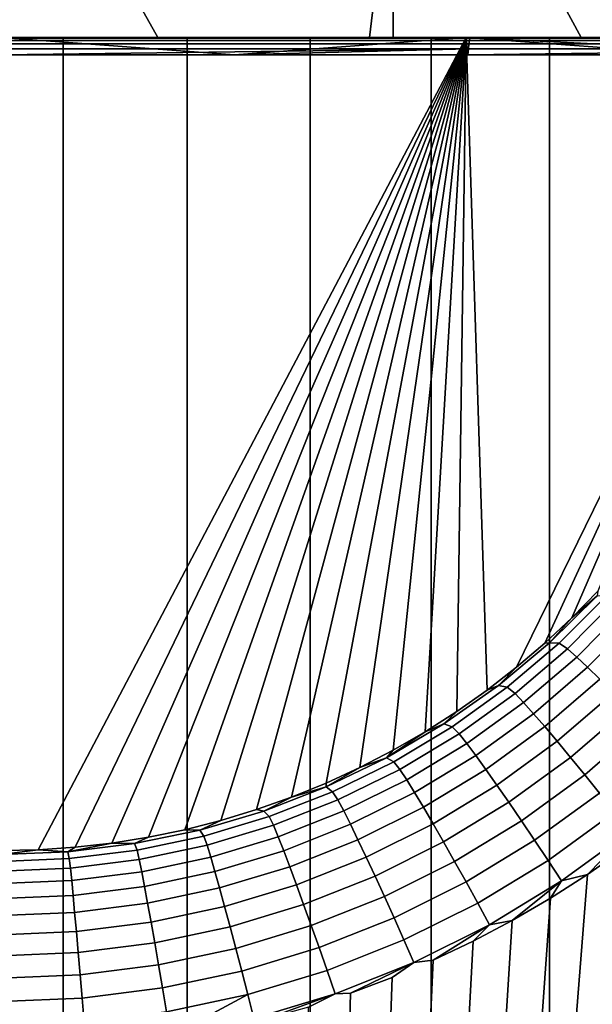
# Model space of a CAD drawing. Header units: metres. Extents: x -244 to 24, y -123 to 0.
# Tile 71 of 146: x 0.05 to 1.46, y -111.48 to -109.06. Entities that reach past the tile are written whole.
import ezdxf

# ---------------------------------------------------------------- set-up
doc = ezdxf.new("R2010")
doc.units = ezdxf.units.M
doc.layers.add('solid_10_231_103_000', color=7, linetype='CONTINUOUS')

msp = doc.modelspace()

# ---------------------------------------------------------------- linework, layer by layer
at = {"layer": 'solid_10_231_103_000'}
for points in [[(-0.055478, -108.314186, 20.907276), (-0.135232, -109.099998, 20.150467), (0.386599, -109.099998, 20.147217)], [(1.002636, -108.314186, 20.883295), (-0.055478, -108.314186, 20.907276), (0.386599, -109.099998, 20.147217), (0.908468, -109.099998, 20.130426)], [(0.966816, -109.099998, -20.127716), (0, -109.099998, -20.150927), (0, -108.314186, -20.907351), (0.963403, -108.314186, -20.885141)], [(1.002636, -108.314186, 20.883295), (0.908468, -109.099998, 20.130426), (1.429771, -109.099998, 20.100136)], [(0.963403, -108.314186, -20.885141), (1.924758, -108.314186, -20.818563), (1.930754, -109.099998, -20.058207), (0.966816, -109.099998, -20.127716)], [(2.05818, -108.314186, 20.805798), (1.002636, -108.314186, 20.883295), (1.429771, -109.099998, 20.100136), (1.949756, -109.099998, 20.056374)], [(0.574104, -109.099998, 23.116234), (-6.88583, -109.099998, 23.351646), (6.885823, -109.099998, 23.351648), (7.319844, -109.099998, 22.937843)], [(-6.88583, -109.099998, 23.351646), (-6.477417, -109.099998, 23.790619), (6.885823, -109.099998, 23.351648)], [(0.574104, -109.099998, 23.116234), (-0.574114, -109.099998, 23.116234), (-6.88583, -109.099998, 23.351646)], [(-6.477417, -109.099998, 23.790619), (6.477409, -109.099998, 23.790621), (6.885823, -109.099998, 23.351648)], [(-6.477417, -109.099998, 23.790619), (-6.096599, -109.099998, 24.252623), (6.096591, -109.099998, 24.252625), (6.477409, -109.099998, 23.790621)], [(-6.096599, -109.099998, 24.252623), (-5.743676, -109.099998, 24.737261), (5.743669, -109.099998, 24.737261), (6.096591, -109.099998, 24.252625)], [(-5.743676, -109.099998, 24.737261), (-5.420328, -109.099998, 25.242304), (5.42032, -109.099998, 25.242304), (5.743669, -109.099998, 24.737261)], [(-5.420328, -109.099998, 25.242304), (-5.127891, -109.099998, 25.765665), (5.127883, -109.099998, 25.765667), (5.42032, -109.099998, 25.242304)], [(-5.127891, -109.099998, 25.765665), (-4.867685, -109.099998, 26.30489), (4.867677, -109.099998, 26.304892), (5.127883, -109.099998, 25.765667)], [(-4.867685, -109.099998, 26.30489), (-4.639945, -109.099998, 26.859537), (4.639936, -109.099998, 26.859537), (4.867677, -109.099998, 26.304892)], [(-4.639945, -109.099998, 26.859537), (-4.445781, -109.099998, 27.426907), (4.445773, -109.099998, 27.426908), (4.639936, -109.099998, 26.859537)], [(-4.445781, -109.099998, 27.426907), (-4.286053, -109.099998, 28.004614), (4.286044, -109.099998, 28.004616), (4.445773, -109.099998, 27.426908)], [(-4.286053, -109.099998, 28.004614), (-4.161318, -109.099998, 28.590347), (4.161309, -109.099998, 28.590349), (4.286044, -109.099998, 28.004616)], [(-4.161318, -109.099998, 28.590347), (-4.071821, -109.099998, 29.183235), (4.071813, -109.099998, 29.183237), (4.161309, -109.099998, 28.590349)], [(-4.071821, -109.099998, 29.183235), (-4.017951, -109.099998, 29.780336), (4.017943, -109.099998, 29.780338), (4.071813, -109.099998, 29.183237)], [(-4.017951, -109.099998, 29.780336), (-4.000004, -109.099998, 30.379311), (3.999995, -109.099998, 30.379311), (4.017943, -109.099998, 29.780338)], [(-4.000004, -109.099998, 30.379311), (-4.000009, -109.099998, 76), (3.999991, -109.099998, 76), (3.999995, -109.099998, 30.379311)], [(-4.000009, -109.099998, 76), (-3.988268, -109.099998, 76.306282), (3.999991, -109.099998, 76)], [(-3.953102, -109.099998, 76.610611), (3.98825, -109.099998, 76.306282), (3.999991, -109.099998, 76), (-3.988268, -109.099998, 76.306282)], [(-3.894753, -109.099998, 76.911591), (3.953084, -109.099998, 76.610611), (3.98825, -109.099998, 76.306282), (-3.953102, -109.099998, 76.610611)], [(-3.813648, -109.099998, 77.206734), (3.894736, -109.099998, 76.911591), (3.953084, -109.099998, 76.610611), (-3.894753, -109.099998, 76.911591)], [(-3.709991, -109.099998, 77.495247), (3.813631, -109.099998, 77.206734), (3.894736, -109.099998, 76.911591), (-3.813648, -109.099998, 77.206734)], [(-3.584635, -109.099998, 77.774956), (3.709973, -109.099998, 77.495255), (3.813631, -109.099998, 77.206734), (-3.709991, -109.099998, 77.495247)], [(-3.438351, -109.099998, 78.043968), (3.584617, -109.099998, 77.774963), (3.709973, -109.099998, 77.495255), (-3.584635, -109.099998, 77.774956)], [(-3.271739, -109.099998, 78.301231), (3.438333, -109.099998, 78.043968), (3.584617, -109.099998, 77.774963), (-3.438351, -109.099998, 78.043968)], [(-3.085931, -109.099998, 78.544983), (3.271721, -109.099998, 78.301231), (3.438333, -109.099998, 78.043968), (-3.271739, -109.099998, 78.301231)], [(-2.881988, -109.099998, 78.773842), (3.085913, -109.099998, 78.544983), (3.271721, -109.099998, 78.301231), (-3.085931, -109.099998, 78.544983)], [(-2.881988, -109.099998, 78.773842), (2.88197, -109.099998, 78.773842), (3.085913, -109.099998, 78.544983)], [(-2.881988, -109.099998, 78.773842), (-2.661399, -109.099998, 78.986145), (2.88197, -109.099998, 78.773842)], [(-2.661399, -109.099998, 78.986145), (2.661381, -109.099998, 78.986145), (2.88197, -109.099998, 78.773842)], [(-2.661399, -109.099998, 78.986145), (-2.424889, -109.099998, 79.181145), (2.661381, -109.099998, 78.986145)], [(-2.424889, -109.099998, 79.181145), (2.424871, -109.099998, 79.181145), (2.661381, -109.099998, 78.986145)], [(-2.424889, -109.099998, 79.181145), (-2.174167, -109.099998, 79.357544), (2.424871, -109.099998, 79.181145)], [(-2.174167, -109.099998, 79.357544), (2.174149, -109.099998, 79.357544), (2.424871, -109.099998, 79.181145)], [(-2.174167, -109.099998, 79.357544), (-1.911045, -109.099998, 79.513969), (2.174149, -109.099998, 79.357544)], [(-1.911045, -109.099998, 79.513969), (1.911027, -109.099998, 79.513969), (2.174149, -109.099998, 79.357544)], [(-1.911045, -109.099998, 79.513969), (-1.636298, -109.099998, 79.649986), (1.911027, -109.099998, 79.513969)], [(-1.636298, -109.099998, 79.649986), (1.63628, -109.099998, 79.649986), (1.911027, -109.099998, 79.513969)], [(-1.636298, -109.099998, 79.649986), (-1.352029, -109.099998, 79.764572), (1.63628, -109.099998, 79.649986)], [(-1.352029, -109.099998, 79.764572), (1.352011, -109.099998, 79.764572), (1.63628, -109.099998, 79.649986)], [(-1.352029, -109.099998, 79.764572), (-1.059868, -109.099998, 79.857033), (1.352011, -109.099998, 79.764572)], [(-1.059868, -109.099998, 79.857033), (1.059849, -109.099998, 79.857033), (1.352011, -109.099998, 79.764572)], [(-1.059868, -109.099998, 79.857033), (-0.76164, -109.099998, 79.926819), (1.059849, -109.099998, 79.857033)], [(-0.76164, -109.099998, 79.926819), (0.761622, -109.099998, 79.926819), (1.059849, -109.099998, 79.857033)], [(-0.76164, -109.099998, 79.926819), (-0.458728, -109.099998, 79.973579), (0.761622, -109.099998, 79.926819)], [(-0.000004, -109.101753, 23.096933), (-0.574114, -109.099998, 23.116234), (0.574104, -109.099998, 23.116234)], [(-0.458728, -109.099998, 79.973579), (0.45871, -109.099998, 79.973579), (0.761622, -109.099998, 79.926819)], [(-0.458728, -109.099998, 79.973579), (-0.153045, -109.099998, 79.997078), (0.45871, -109.099998, 79.973579)], [(-0.15322, -122.099998, 79.997063), (0.153202, -122.099998, 79.997063), (0.153027, -109.099998, 79.997078), (-0.153045, -109.099998, 79.997078)], [(-0.153045, -109.099998, 79.997078), (0.153027, -109.099998, 79.997078), (0.45871, -109.099998, 79.973579)], [(-0.000004, -109.099998, 23), (0.386599, -109.099998, 20.147217), (-0.135232, -109.099998, 20.150467)], [(-0.000004, -109.099998, 23), (1.146602, -109.099998, 22.971403), (0.908468, -109.099998, 20.130426), (0.386599, -109.099998, 20.147217)], [(-0.000004, -109.101753, 23.096933), (0.574104, -109.099998, 23.116234), (1.155573, -109.101753, 23.068008)], [(-0.000004, -109.099998, 23), (-0.000004, -109.142578, 23), (0.575641, -109.142578, 22.992796)], [(1.146602, -109.099998, 22.971403), (-0.000004, -109.099998, 23), (0.575641, -109.142578, 22.992796)], [(-0.000004, -109.101753, 23.096933), (1.155573, -109.101753, 23.068008), (1.154392, -109.107018, 23.041965), (-0.000004, -109.107018, 23.070864)], [(-0.000004, -109.107018, 23.070864), (1.154392, -109.107018, 23.041965), (1.153231, -109.115685, 23.01685), (-0.000004, -109.115685, 23.045723)], [(-0.000004, -109.115685, 23.045723), (1.153231, -109.115685, 23.01685), (1.152115, -109.127617, 22.993107), (-0.000004, -109.127617, 23.021954)], [(1.146607, -109.099998, -22.971403), (0, -109.099998, -23), (0, -109.099998, -20.150927), (0.966816, -109.099998, -20.127716)], [(0, -109.099998, -23), (1.146607, -109.099998, -22.971403), (0.091454, -111.10041, -22.999819), (0, -111.102509, -23)], [(1.146607, -109.099998, -22.971403), (0.182459, -111.0942, -22.999277), (0.091454, -111.10041, -22.999819)], [(0.458725, -122.099998, 79.97361), (0.45871, -109.099998, 79.973579), (0.153027, -109.099998, 79.997078), (0.153202, -122.099998, 79.997063)], [(1.146607, -109.099998, -22.971403), (0.273021, -111.08387, -22.998379), (0.182459, -111.0942, -22.999277)], [(1.146607, -109.099998, -22.971403), (0.363323, -111.069405, -22.997129), (0.273021, -111.08387, -22.998379)], [(1.146607, -109.099998, -22.971403), (0.453052, -111.050842, -22.995537), (0.363323, -111.069405, -22.997129)], [(1.146607, -109.099998, -22.971403), (0.541727, -111.028214, -22.99362), (0.453052, -111.050842, -22.995537)], [(0.458725, -122.099998, 79.97361), (0.761555, -122.099998, 79.926834), (0.761622, -109.099998, 79.926819), (0.45871, -109.099998, 79.973579)], [(1.146607, -109.099998, -22.971403), (0.629569, -111.001465, -22.991383), (0.541727, -111.028214, -22.99362)], [(1.720592, -109.099998, 23.05925), (0.574104, -109.099998, 23.116234), (7.319844, -109.099998, 22.937843)], [(1.155573, -109.101753, 23.068008), (0.574104, -109.099998, 23.116234), (1.720592, -109.099998, 23.05925)], [(1.146602, -109.099998, 22.971403), (0.575641, -109.142578, 22.992796), (1.150975, -109.142578, 22.971184)], [(1.146607, -109.099998, -22.971403), (0.716203, -110.970726, -22.988846), (0.629569, -111.001465, -22.991383)], [(1.146607, -109.099998, -22.971403), (0.801148, -110.93615, -22.986042), (0.716203, -110.970726, -22.988846)], [(0.761555, -122.099998, 79.926834), (1.059917, -122.099998, 79.857018), (1.059849, -109.099998, 79.857033), (0.761622, -109.099998, 79.926819)], [(1.146607, -109.099998, -22.971403), (0.884647, -110.897636, -22.982981), (0.801148, -110.93615, -22.986042)], [(1.146607, -109.099998, -22.971403), (0.966285, -110.855377, -22.979692), (0.884647, -110.897636, -22.982981)], [(1.146602, -109.099998, 22.971403), (1.429771, -109.099998, 20.100136), (0.908468, -109.099998, 20.130426)], [(1.146607, -109.099998, -22.971403), (1.045736, -110.809517, -22.976215), (0.966285, -110.855377, -22.979692)], [(2.290107, -109.099998, -22.885677), (1.146607, -109.099998, -22.971403), (0.966816, -109.099998, -20.127716), (1.930754, -109.099998, -20.058207)], [(1.146607, -109.099998, -22.971403), (1.123199, -110.759949, -22.972559), (1.045736, -110.809517, -22.976215)], [(1.352059, -122.099998, 79.764557), (1.352011, -109.099998, 79.764572), (1.059849, -109.099998, 79.857033), (1.059917, -122.099998, 79.857018)], [(1.146607, -109.099998, -22.971403), (1.198216, -110.707001, -22.968767), (1.123199, -110.759949, -22.972559)], [(1.146602, -109.099998, 22.971403), (2.290102, -109.099998, 22.885677), (1.949756, -109.099998, 20.056374), (1.429771, -109.099998, 20.100136)], [(1.146602, -109.099998, 22.971403), (1.150975, -109.142578, 22.971184), (1.725641, -109.142578, 22.935173)], [(1.146602, -109.099998, 22.971403), (1.725641, -109.142578, 22.935173), (2.290102, -109.099998, 22.885677)], [(1.146607, -109.099998, -22.971403), (2.009308, -109.142578, -22.912064), (1.270591, -110.650795, -22.964878), (1.198216, -110.707001, -22.968767)], [(2.290107, -109.099998, -22.885677), (2.009308, -109.142578, -22.912064), (1.146607, -109.099998, -22.971403)], [(1.153231, -109.115685, 23.01685), (2.303576, -109.115685, 22.930305), (2.301347, -109.127617, 22.906641), (1.152115, -109.127617, 22.993107)], [(1.154392, -109.107018, 23.041965), (2.305897, -109.107018, 22.955339), (2.303576, -109.115685, 22.930305), (1.153231, -109.115685, 23.01685)], [(1.155573, -109.101753, 23.068008), (2.308255, -109.101753, 22.981304), (2.305897, -109.107018, 22.955339), (1.154392, -109.107018, 23.041965)], [(1.155573, -109.101753, 23.068008), (1.720592, -109.099998, 23.05925), (2.308255, -109.101753, 22.981304)], [(1.352059, -122.099998, 79.764557), (1.636266, -122.099998, 79.650017), (1.63628, -109.099998, 79.649986), (1.352011, -109.099998, 79.764572)], [(1.152115, -109.127617, 22.993107), (0.575641, -109.142578, 22.992796), (-0.000004, -109.142578, 23)], [(-0.000004, -109.127617, 23.021954), (1.152115, -109.127617, 22.993107), (-0.000004, -109.142578, 23)], [(1.152115, -109.127617, 22.993107), (1.150975, -109.142578, 22.971184), (0.575641, -109.142578, 22.992796)], [(2.301347, -109.127617, 22.906641), (1.725641, -109.142578, 22.935173), (1.150975, -109.142578, 22.971184)], [(1.152115, -109.127617, 22.993107), (2.301347, -109.127617, 22.906641), (1.150975, -109.142578, 22.971184)], [(1.270591, -110.650795, -22.964878), (2.009308, -109.142578, -22.912064), (1.340443, -110.591255, -22.960907)], [(1.340443, -110.591255, -22.960907), (2.009308, -109.142578, -22.912064), (1.40737, -110.52874, -22.956902)], [(1.40737, -110.52874, -22.956902), (2.009308, -109.142578, -22.912064), (1.471329, -110.463257, -22.95289)], [(1.493737, -110.473473, -23.044783), (1.375578, -110.591774, -23.056019), (1.352053, -110.590309, -22.998619), (1.469169, -110.475021, -22.987484)], [(1.375578, -110.591774, -23.056019), (1.493737, -110.473473, -23.044783), (1.515833, -110.484764, -23.100344), (1.396396, -110.605103, -23.111605)], [(1.40737, -110.52874, -22.956902), (1.471329, -110.463257, -22.95289), (1.469169, -110.475021, -22.987484)], [(1.40737, -110.52874, -22.956902), (1.469169, -110.475021, -22.987484), (1.352053, -110.590309, -22.998619)], [(1.540178, -110.50338, -23.152842), (1.41912, -110.625664, -23.164103), (1.396396, -110.605103, -23.111605), (1.515833, -110.484764, -23.100344)], [(1.568891, -110.526329, -23.201254), (1.445839, -110.650909, -23.212515), (1.41912, -110.625664, -23.164103), (1.540178, -110.50338, -23.152842)], [(1.340443, -110.591255, -22.960907), (1.40737, -110.52874, -22.956902), (1.352053, -110.590309, -22.998619)], [(1.601548, -110.553284, -23.244867), (1.476158, -110.680466, -23.256126), (1.445839, -110.650909, -23.212515), (1.568891, -110.526329, -23.201254)], [(1.270591, -110.650795, -22.964878), (1.340443, -110.591255, -22.960907), (1.352053, -110.590309, -22.998619), (1.225883, -110.695702, -23.009571)], [(1.375578, -110.591774, -23.056019), (1.247974, -110.700043, -23.067097), (1.225883, -110.695702, -23.009571), (1.352053, -110.590309, -22.998619)], [(1.247974, -110.700043, -23.067097), (1.375578, -110.591774, -23.056019), (1.396396, -110.605103, -23.111605), (1.267267, -110.715317, -23.122717)], [(1.41912, -110.625664, -23.164103), (1.288154, -110.737732, -23.175219), (1.267267, -110.715317, -23.122717), (1.396396, -110.605103, -23.111605)], [(1.445839, -110.650909, -23.212515), (1.312641, -110.765144, -23.223635), (1.288154, -110.737732, -23.175219), (1.41912, -110.625664, -23.164103)], [(1.198216, -110.707001, -22.968767), (1.270591, -110.650795, -22.964878), (1.225883, -110.695702, -23.009571)], [(1.476158, -110.680466, -23.256126), (1.340367, -110.797142, -23.267252), (1.312641, -110.765144, -23.223635), (1.445839, -110.650909, -23.212515)], [(1.509629, -110.713905, -23.294294), (1.370921, -110.83326, -23.305422), (1.340367, -110.797142, -23.267252), (1.476158, -110.680466, -23.256126)], [(1.123199, -110.759949, -22.972559), (1.198216, -110.707001, -22.968767), (1.225883, -110.695702, -23.009571), (1.091486, -110.790497, -23.020046)], [(1.247974, -110.700043, -23.067097), (1.111771, -110.797531, -23.077717), (1.091486, -110.790497, -23.020046), (1.225883, -110.695702, -23.009571)], [(1.111771, -110.797531, -23.077717), (1.247974, -110.700043, -23.067097), (1.267267, -110.715317, -23.122717), (1.129297, -110.814636, -23.133379)], [(1.288154, -110.737732, -23.175219), (1.148136, -110.838776, -23.18589), (1.129297, -110.814636, -23.133379), (1.267267, -110.715317, -23.122717)], [(1.545759, -110.750725, -23.326452), (1.403852, -110.872963, -23.337582), (1.370921, -110.83326, -23.305422), (1.509629, -110.713905, -23.294294)], [(1.312641, -110.765144, -23.223635), (1.170161, -110.868195, -23.234314), (1.148136, -110.838776, -23.18589), (1.288154, -110.737732, -23.175219)], [(1.045736, -110.809517, -22.976215), (1.123199, -110.759949, -22.972559), (1.091486, -110.790497, -23.020046)], [(1.584011, -110.790382, -23.352125), (1.438673, -110.915665, -23.363256), (1.403852, -110.872963, -23.337582), (1.545759, -110.750725, -23.326452)], [(1.340367, -110.797142, -23.267252), (1.195047, -110.902435, -23.277937), (1.170161, -110.868195, -23.234314), (1.312641, -110.765144, -23.223635)], [(1.045736, -110.809517, -22.976215), (1.091486, -110.790497, -23.020046), (0.949709, -110.874008, -23.029749)], [(1.111771, -110.797531, -23.077717), (0.967836, -110.883499, -23.08757), (0.949709, -110.874008, -23.029749), (1.091486, -110.790497, -23.020046)], [(0.966285, -110.855377, -22.979692), (1.045736, -110.809517, -22.976215), (0.949709, -110.874008, -23.029749)], [(0.967836, -110.883499, -23.08757), (1.111771, -110.797531, -23.077717), (1.129297, -110.814636, -23.133379), (0.983361, -110.902283, -23.143278)], [(1.370921, -110.83326, -23.305422), (1.222427, -110.941017, -23.316114), (1.195047, -110.902435, -23.277937), (1.340367, -110.797142, -23.267252)], [(1.623822, -110.832291, -23.370934), (1.47487, -110.960732, -23.382067), (1.438673, -110.915665, -23.363256), (1.584011, -110.790382, -23.352125)], [(1.148136, -110.838776, -23.18589), (0.999947, -110.928001, -23.195799), (0.983361, -110.902283, -23.143278), (1.129297, -110.814636, -23.133379)], [(1.403852, -110.872963, -23.337582), (1.251894, -110.983345, -23.34828), (1.222427, -110.941017, -23.316114), (1.370921, -110.83326, -23.305422)], [(0.884647, -110.897636, -22.982981), (0.966285, -110.855377, -22.979692), (0.949709, -110.874008, -23.029749)], [(1.170161, -110.868195, -23.234314), (1.019291, -110.959229, -23.244232), (0.999947, -110.928001, -23.195799), (1.148136, -110.838776, -23.18589)], [(0.884647, -110.897636, -22.982981), (0.949709, -110.874008, -23.029749), (0.801501, -110.945694, -23.038443)], [(0.967836, -110.883499, -23.08757), (0.817146, -110.957359, -23.096409), (0.801501, -110.945694, -23.038443), (0.949709, -110.874008, -23.029749)], [(0.817146, -110.957359, -23.096409), (0.967836, -110.883499, -23.08757), (0.983361, -110.902283, -23.143278), (0.830452, -110.977623, -23.152163)], [(1.195047, -110.902435, -23.277937), (1.041106, -110.995499, -23.287865), (1.019291, -110.959229, -23.244232), (1.170161, -110.868195, -23.234314)], [(1.438673, -110.915665, -23.363256), (1.283015, -111.028816, -23.373959), (1.251894, -110.983345, -23.34828), (1.403852, -110.872963, -23.337582)], [(0.801148, -110.93615, -22.986042), (0.884647, -110.897636, -22.982981), (0.801501, -110.945694, -23.038443)], [(0.999947, -110.928001, -23.195799), (0.844597, -111.004738, -23.204695), (0.830452, -110.977623, -23.152163), (0.983361, -110.902283, -23.143278)], [(1.222427, -110.941017, -23.316114), (1.065069, -111.036278, -23.326048), (1.041106, -110.995499, -23.287865), (1.195047, -110.902435, -23.277937)], [(1.019291, -110.959229, -23.244232), (0.861057, -111.03756, -23.253139), (0.844597, -111.004738, -23.204695), (0.999947, -110.928001, -23.195799)], [(1.47487, -110.960732, -23.382067), (1.315328, -111.076744, -23.392773), (1.283015, -111.028816, -23.373959), (1.438673, -110.915665, -23.363256)], [(0.716203, -110.970726, -22.988846), (0.801501, -110.945694, -23.038443), (0.647867, -111.005081, -23.045908)], [(0.817146, -110.957359, -23.096409), (0.660748, -111.018593, -23.10401), (0.647867, -111.005081, -23.045908), (0.801501, -110.945694, -23.038443)], [(0.660748, -111.018593, -23.10401), (0.817146, -110.957359, -23.096409), (0.830452, -110.977623, -23.152163), (0.671644, -111.040123, -23.159807)], [(0.716203, -110.970726, -22.988846), (0.801148, -110.93615, -22.986042), (0.801501, -110.945694, -23.038443)], [(1.251894, -110.983345, -23.34828), (1.090827, -111.080956, -23.358219), (1.065069, -111.036278, -23.326048), (1.222427, -110.941017, -23.316114)], [(1.747293, -122.099998, -23.384813), (0.582911, -122.099998, -23.442755), (1.620742, -111.03231, -23.393925), (1.703658, -110.962761, -23.388033)], [(0.629569, -111.001465, -22.991383), (0.716203, -110.970726, -22.988846), (0.647867, -111.005081, -23.045908)], [(0.844597, -111.004738, -23.204695), (0.683179, -111.06842, -23.212355), (0.671644, -111.040123, -23.159807), (0.830452, -110.977623, -23.152163)], [(1.041106, -110.995499, -23.287865), (0.879589, -111.0756, -23.29678), (0.861057, -111.03756, -23.253139), (1.019291, -110.959229, -23.244232)], [(1.511907, -111.0075, -23.393736), (1.348357, -111.126419, -23.404442), (1.315328, -111.076744, -23.392773), (1.47487, -110.960732, -23.382067)], [(0.541727, -111.028214, -22.99362), (0.629569, -111.001465, -22.991383), (0.647867, -111.005081, -23.045908), (0.489821, -111.051704, -23.051922)], [(0.660748, -111.018593, -23.10401), (0.499699, -111.066696, -23.11014), (0.489821, -111.051704, -23.051922), (0.647867, -111.005081, -23.045908)], [(0.861057, -111.03756, -23.253139), (0.696578, -111.102592, -23.260811), (0.683179, -111.06842, -23.212355), (0.844597, -111.004738, -23.204695)], [(1.065069, -111.036278, -23.326048), (0.899918, -111.118294, -23.334972), (0.879589, -111.0756, -23.29678), (1.041106, -110.995499, -23.287865)], [(1.283015, -111.028816, -23.373959), (1.117998, -111.128883, -23.383904), (1.090827, -111.080956, -23.358219), (1.251894, -110.983345, -23.34828)], [(0.453052, -111.050842, -22.995537), (0.541727, -111.028214, -22.99362), (0.489821, -111.051704, -23.051922)], [(0.499699, -111.066696, -23.11014), (0.660748, -111.018593, -23.10401), (0.671644, -111.040123, -23.159807), (0.508022, -111.089249, -23.165976)], [(1.315328, -111.076744, -23.392773), (1.146182, -111.179352, -23.402721), (1.117998, -111.128883, -23.383904), (1.283015, -111.028816, -23.373959)], [(1.549237, -111.055275, -23.398088), (1.381612, -111.177116, -23.408796), (1.348357, -111.126419, -23.404442), (1.511907, -111.0075, -23.393736)], [(0.363323, -111.069405, -22.997129), (0.453052, -111.050842, -22.995537), (0.489821, -111.051704, -23.051922), (0.328418, -111.085228, -23.05632)], [(0.499699, -111.066696, -23.11014), (0.335109, -111.101295, -23.114624), (0.328418, -111.085228, -23.05632), (0.489821, -111.051704, -23.051922)], [(0.683179, -111.06842, -23.212355), (0.516806, -111.1185, -23.218534), (0.508022, -111.089249, -23.165976), (0.671644, -111.040123, -23.159807)], [(0.582911, -122.099998, -23.442755), (1.534654, -111.098518, -23.399729), (1.620742, -111.03231, -23.393925)], [(0.879589, -111.0756, -23.29678), (0.711642, -111.14212, -23.304464), (0.696578, -111.102592, -23.260811), (0.861057, -111.03756, -23.253139)], [(1.090827, -111.080956, -23.358219), (0.921745, -111.165024, -23.367151), (0.899918, -111.118294, -23.334972), (1.065069, -111.036278, -23.326048)], [(1.549237, -111.055275, -23.398088), (1.445865, -111.160965, -23.405384), (1.381612, -111.177116, -23.408796)], [(1.549237, -111.055275, -23.398088), (1.534654, -111.098518, -23.399729), (1.445865, -111.160965, -23.405384)], [(0.273021, -111.08387, -22.998379), (0.363323, -111.069405, -22.997129), (0.328418, -111.085228, -23.05632)], [(0.335109, -111.101295, -23.114624), (0.499699, -111.066696, -23.11014), (0.508022, -111.089249, -23.165976), (0.340731, -111.124596, -23.170486)], [(0.696578, -111.102592, -23.260811), (0.526993, -111.15374, -23.267002), (0.516806, -111.1185, -23.218534), (0.683179, -111.06842, -23.212355)], [(0.899918, -111.118294, -23.334972), (0.728148, -111.186432, -23.342667), (0.711642, -111.14212, -23.304464), (0.879589, -111.0756, -23.29678)], [(1.348357, -111.126419, -23.404442), (1.174962, -111.231606, -23.414394), (1.146182, -111.179352, -23.402721), (1.315328, -111.076744, -23.392773)], [(0.091454, -111.10041, -22.999819), (0.000003, -111.112236, -23.059942), (0, -111.102509, -23)], [(0.091454, -111.10041, -22.999819), (0.164772, -111.105461, -23.059021), (0.000003, -111.112236, -23.059942)], [(0.091454, -111.10041, -22.999819), (0.182459, -111.0942, -22.999277), (0.164772, -111.105461, -23.059021)], [(0.273021, -111.08387, -22.998379), (0.328418, -111.085228, -23.05632), (0.164772, -111.105461, -23.059021)], [(0.182459, -111.0942, -22.999277), (0.273021, -111.08387, -22.998379), (0.164772, -111.105461, -23.059021)], [(0.335109, -111.101295, -23.114624), (0.16815, -111.122185, -23.11738), (0.164772, -111.105461, -23.059021), (0.328418, -111.085228, -23.05632)], [(0.16815, -111.122185, -23.11738), (0.335109, -111.101295, -23.114624), (0.340731, -111.124596, -23.170486), (0.170983, -111.145935, -23.173262)], [(0.516806, -111.1185, -23.218534), (0.346651, -111.154533, -23.223053), (0.340731, -111.124596, -23.170486), (0.508022, -111.089249, -23.165976)], [(0.711642, -111.14212, -23.304464), (0.538434, -111.194458, -23.310665), (0.526993, -111.15374, -23.267002), (0.696578, -111.102592, -23.260811)], [(0.582911, -122.099998, -23.442755), (1.445865, -111.160965, -23.405384), (1.534654, -111.098518, -23.399729)], [(1.117998, -111.128883, -23.383904), (0.944747, -111.21508, -23.392841), (0.921745, -111.165024, -23.367151), (1.090827, -111.080956, -23.358219)], [(0.16815, -111.122185, -23.11738), (0.000004, -111.129181, -23.11832), (0.000003, -111.112236, -23.059942), (0.164772, -111.105461, -23.059021)], [(0.000004, -111.129181, -23.11832), (0.16815, -111.122185, -23.11738), (0.170983, -111.145935, -23.173262), (0.000004, -111.153091, -23.17421)], [(0.346651, -111.154533, -23.223053), (0.173962, -111.176308, -23.225834), (0.170983, -111.145935, -23.173262), (0.340731, -111.124596, -23.170486)], [(0.526993, -111.15374, -23.267002), (0.353509, -111.190567, -23.271528), (0.346651, -111.154533, -23.223053), (0.516806, -111.1185, -23.218534)], [(0.921745, -111.165024, -23.367151), (0.745852, -111.234863, -23.374853), (0.728148, -111.186432, -23.342667), (0.899918, -111.118294, -23.334972)], [(1.381612, -111.177116, -23.408796), (1.203912, -111.284882, -23.418747), (1.174962, -111.231606, -23.414394), (1.348357, -111.126419, -23.404442)], [(0.173962, -111.176308, -23.225834), (0.000004, -111.183601, -23.226786), (0.000004, -111.153091, -23.17421), (0.170983, -111.145935, -23.173262)], [(0.728148, -111.186432, -23.342667), (0.550958, -111.240044, -23.348875), (0.538434, -111.194458, -23.310665), (0.711642, -111.14212, -23.304464)], [(1.146182, -111.179352, -23.402721), (0.968583, -111.267738, -23.411663), (0.944747, -111.21508, -23.392841), (1.117998, -111.128883, -23.383904)], [(0.177411, -111.212807, -23.274317), (0.000004, -111.220268, -23.27527), (0.000004, -111.183601, -23.226786), (0.173962, -111.176308, -23.225834)], [(0.353509, -111.190567, -23.271528), (0.177411, -111.212807, -23.274317), (0.173962, -111.176308, -23.225834), (0.346651, -111.154533, -23.223053)], [(0.538434, -111.194458, -23.310665), (0.361205, -111.232147, -23.315197), (0.353509, -111.190567, -23.271528), (0.526993, -111.15374, -23.267002)], [(0.582911, -122.099998, -23.442755), (1.354214, -111.219742, -23.410866), (1.445865, -111.160965, -23.405384)], [(0.944747, -111.21508, -23.392841), (0.764493, -111.286697, -23.400551), (0.745852, -111.234863, -23.374853), (0.921745, -111.165024, -23.367151)], [(1.381612, -111.177116, -23.408796), (1.445865, -111.160965, -23.405384), (1.354214, -111.219742, -23.410866)], [(0.361205, -111.232147, -23.315197), (0.18128, -111.254913, -23.317991), (0.177411, -111.212807, -23.274317), (0.353509, -111.190567, -23.271528)], [(0.550958, -111.240044, -23.348875), (0.369624, -111.278656, -23.353415), (0.361205, -111.232147, -23.315197), (0.538434, -111.194458, -23.310665)], [(0.745852, -111.234863, -23.374853), (0.564381, -111.289825, -23.381071), (0.550958, -111.240044, -23.348875), (0.728148, -111.186432, -23.342667)], [(1.174962, -111.231606, -23.414394), (0.992902, -111.322212, -23.423338), (0.968583, -111.267738, -23.411663), (1.146182, -111.179352, -23.402721)], [(1.381612, -111.177116, -23.408796), (1.25995, -111.274712, -23.416128), (1.203912, -111.284882, -23.418747)], [(1.381612, -111.177116, -23.408796), (1.354214, -111.219742, -23.410866), (1.25995, -111.274712, -23.416128)], [(0.18128, -111.254913, -23.317991), (0.000004, -111.262543, -23.318949), (0.000004, -111.220268, -23.27527), (0.177411, -111.212807, -23.274317)], [(0.582911, -122.099998, -23.442755), (1.25995, -111.274712, -23.416128), (1.354214, -111.219742, -23.410866)], [(0.968583, -111.267738, -23.411663), (0.783796, -111.341179, -23.419376), (0.764493, -111.286697, -23.400551), (0.944747, -111.21508, -23.392841)], [(0.369624, -111.278656, -23.353415), (0.185511, -111.301987, -23.356213), (0.18128, -111.254913, -23.317991), (0.361205, -111.232147, -23.315197)], [(0.564381, -111.289825, -23.381071), (0.378642, -111.329422, -23.385614), (0.369624, -111.278656, -23.353415), (0.550958, -111.240044, -23.348875)], [(0.764493, -111.286697, -23.400551), (0.578504, -111.343071, -23.406773), (0.564381, -111.289825, -23.381071), (0.745852, -111.234863, -23.374853)], [(1.203912, -111.284882, -23.418747), (1.017344, -111.377693, -23.427692), (0.992902, -111.322212, -23.423338), (1.174962, -111.231606, -23.414394)], [(0.185511, -111.301987, -23.356213), (0.000004, -111.309807, -23.357172), (0.000004, -111.262543, -23.318949), (0.18128, -111.254913, -23.317991)], [(0.992902, -111.322212, -23.423338), (0.803474, -111.397499, -23.431055), (0.783796, -111.341179, -23.419376), (0.968583, -111.267738, -23.411663)], [(0.378642, -111.329422, -23.385614), (0.190041, -111.353348, -23.388416), (0.185511, -111.301987, -23.356213), (0.369624, -111.278656, -23.353415)], [(0.578504, -111.343071, -23.406773), (0.388126, -111.383682, -23.41132), (0.378642, -111.329422, -23.385614), (0.564381, -111.289825, -23.381071)], [(0.783796, -111.341179, -23.419376), (0.593119, -111.398994, -23.425604), (0.578504, -111.343071, -23.406773), (0.764493, -111.286697, -23.400551)], [(0.582911, -122.099998, -23.442755), (1.163542, -111.325569, -23.421116), (1.25995, -111.274712, -23.416128)], [(1.203912, -111.284882, -23.418747), (1.064769, -111.372421, -23.425814), (1.017344, -111.377693, -23.427692)], [(1.203912, -111.284882, -23.418747), (1.163542, -111.325569, -23.421116), (1.064769, -111.372421, -23.425814)], [(1.203912, -111.284882, -23.418747), (1.25995, -111.274712, -23.416128), (1.163542, -111.325569, -23.421116)], [(0.190041, -111.353348, -23.388416), (0.000004, -111.361366, -23.389378), (0.000004, -111.309807, -23.357172), (0.185511, -111.301987, -23.356213)], [(1.017344, -111.377693, -23.427692), (0.823237, -111.454819, -23.435411), (0.803474, -111.397499, -23.431055), (0.992902, -111.322212, -23.423338)], [(0.388126, -111.383682, -23.41132), (0.194803, -111.408218, -23.414125), (0.190041, -111.353348, -23.388416), (0.378642, -111.329422, -23.385614)], [(0.593119, -111.398994, -23.425604), (0.397935, -111.440636, -23.430155), (0.388126, -111.383682, -23.41132), (0.578504, -111.343071, -23.406773)], [(0.582911, -122.099998, -23.442755), (1.064769, -111.372421, -23.425814), (1.163542, -111.325569, -23.421116)], [(0.803474, -111.397499, -23.431055), (0.60801, -111.456757, -23.437284), (0.593119, -111.398994, -23.425604), (0.783796, -111.341179, -23.419376)], [(0.194803, -111.408218, -23.414125), (0.000004, -111.416451, -23.415091), (0.000004, -111.361366, -23.389378), (0.190041, -111.353348, -23.388416)], [(0.397935, -111.440636, -23.430155), (0.199728, -111.465805, -23.432962), (0.194803, -111.408218, -23.414125), (0.388126, -111.383682, -23.41132)], [(1.017344, -111.377693, -23.427692), (1.064769, -111.372421, -23.425814), (0.582911, -122.099998, -23.442755), (0.963992, -111.415115, -23.430178)], [(1.017344, -111.377693, -23.427692), (0.861616, -111.453461, -23.434166), (0.823237, -111.454819, -23.435411)], [(1.017344, -111.377693, -23.427692), (0.963992, -111.415115, -23.430178), (0.861616, -111.453461, -23.434166)], [(0.199728, -111.465805, -23.432962), (0.000005, -111.474243, -23.433928), (0.000004, -111.416451, -23.415091), (0.194803, -111.408218, -23.414125)], [(0.60801, -111.456757, -23.437284), (0.407925, -111.499451, -23.441837), (0.397935, -111.440636, -23.430155), (0.593119, -111.398994, -23.425604)], [(0.582911, -122.099998, -23.442755), (0.861616, -111.453461, -23.434166), (0.963992, -111.415115, -23.430178)], [(0.823237, -111.454819, -23.435411), (0.622956, -111.515518, -23.441643), (0.60801, -111.456757, -23.437284), (0.803474, -111.397499, -23.431055)], [(0.407925, -111.499451, -23.441837), (0.204742, -111.525246, -23.444645), (0.199728, -111.465805, -23.432962), (0.397935, -111.440636, -23.430155)], [(0.204742, -111.525246, -23.444645), (0.000005, -111.533897, -23.445612), (0.000005, -111.474243, -23.433928), (0.199728, -111.465805, -23.432962)], [(0.417948, -111.55925, -23.446194), (0.407925, -111.499451, -23.441837), (0.60801, -111.456757, -23.437284)], [(0.60801, -111.456757, -23.437284), (0.622956, -111.515518, -23.441643), (0.43727, -111.563057, -23.445923), (0.417948, -111.55925, -23.446194)], [(0.823237, -111.454819, -23.435411), (0.861616, -111.453461, -23.434166), (0.582911, -122.099998, -23.442755), (0.757404, -111.487549, -23.437765)], [(0.823237, -111.454819, -23.435411), (0.65182, -111.517235, -23.440939), (0.622956, -111.515518, -23.441643)], [(0.823237, -111.454819, -23.435411), (0.757404, -111.487549, -23.437765), (0.65182, -111.517235, -23.440939)]]:
    msp.add_3dface(points, dxfattribs=at)

doc.saveas('drawing.dxf')
